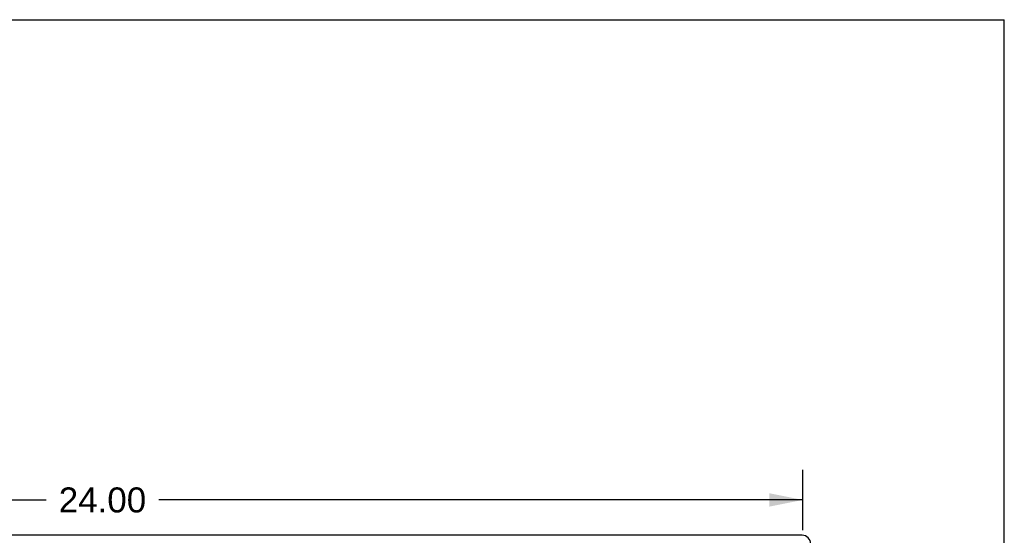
# Model space of a CAD drawing. Header units: inches. Extents: x 0 to 97.1, y 0 to 62.9.
# Tile 60 of 60: x 80.3 to 97.1, y 54 to 62.9. Entities that reach past the tile are written whole.
import ezdxf

# ---------------------------------------------------------------- set-up
doc = ezdxf.new("R2010")
doc.units = ezdxf.units.IN
doc.header["$LTSCALE"] = 5.342857
doc.header["$MEASUREMENT"] = 0
doc.layers.get('0').update_dxf_attribs({"linetype": 'CONTINUOUS'})
doc.layers.add('DIMENSIONS', color=7, linetype='CONTINUOUS')
doc.layers.add('FRONT_COVER', color=7, linetype='CONTINUOUS')
doc.styles.get("Standard").update_dxf_attribs({"font": 'arial.ttf'})
doc.dimstyles.new('DIMSTYLE_1', dxfattribs={"dimtxt": 0.428571, "dimasz": 0.571429, "dimexe": 0.09, "dimexo": 0.07, "dimgap": 0.0375, "dimtad": 0, "dimtih": 1, "dimtoh": 1, "dimzin": 4, "dimdsep": 46, "dimtxsty": 'Standard', "dimblk": '_FILLED', "dimblk1": '_FILLED', "dimblk2": '_FILLED', "dimcen": 0.09, "dimadec": 3, "dimazin": 1, "dimtfac": 1, "dimtdec": 3, "dimtofl": 0, "dimtmove": 0, "dimatfit": 3, "dimldrblk": '_FILLED', "dimfxl": 0, "dimtolj": 1, "dimtzin": 4, "dimarcsym": 0})

# ---------------------------------------------------------------- blocks, each defined once
blk = doc.blocks.new('_FILLED')
at = {"color": 0, "linetype": 'ByBlock'}
blk.add_solid([(0, 0), (-1, 0.2), (-1, -0.2)], dxfattribs=at)
blk = doc.blocks.new('*D1')
at = {"layer": 'DIMENSIONS', "color": 2, "linetype": 'Continuous'}
for p, q in [((69.69, 54.106), (69.69, 55.14)), ((93.69, 54.106), (93.69, 55.14)), ((69.69, 54.626), (80.727, 54.626)), ((93.69, 54.626), (82.653, 54.626))]:
    blk.add_line(p, q, dxfattribs=at)
at = {"layer": 'DIMENSIONS', "color": 2, "linetype": 'Continuous', "xscale": 0.5714285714, "yscale": 0.5714285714, "zscale": 0.5714285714, "rotation": 180}
blk.add_blockref('_FILLED', (69.69, 54.626), dxfattribs=at)
at = {"layer": 'DIMENSIONS', "color": 2, "linetype": 'Continuous', "xscale": 0.5714285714, "yscale": 0.5714285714, "zscale": 0.5714285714}
blk.add_blockref('_FILLED', (93.69, 54.626), dxfattribs=at)
at = {"layer": 'DIMENSIONS', "color": 2, "linetype": 'Continuous', "insert": (81.69, 54.84), "char_height": 0.4286, "width": 1.49761, "attachment_point": 2, "line_spacing_factor": 0.9}
blk.add_mtext('24.00', dxfattribs=at)

msp = doc.modelspace()

# ---------------------------------------------------------------- linework, layer by layer
at = {"color": 7, "linetype": 'Continuous'}
for p in [(0, 62.857143), (97.142857, 0)]:
    msp.add_line(p, (97.142857, 62.857143), dxfattribs=at)
at = {"layer": 'FRONT_COVER', "color": 3, "linetype": 'Continuous'}
msp.add_line((93.680219, 54.019393), (69.700219, 54.019393), dxfattribs=at)
msp.add_arc((93.680219, 53.874393), 0.145, 0, 90, dxfattribs=at)

# ---------------------------------------------------------------- dimensions: what is measured, and where the dimension line sits
at = {"layer": 'DIMENSIONS', "color": 2, "linetype": 'Continuous'}
dim = msp.add_linear_dim(base=(93.690219, 54.625819), p1=(69.690219, 54.036393), p2=(93.690219, 54.036393), dimstyle='DIMSTYLE_1', dxfattribs=at)
dim.commit()
dim.dimension.update_dxf_attribs({"geometry": '*D1', "text_midpoint": (81.684529, 54.623427), "dimtype": 160})

doc.saveas('drawing.dxf')
